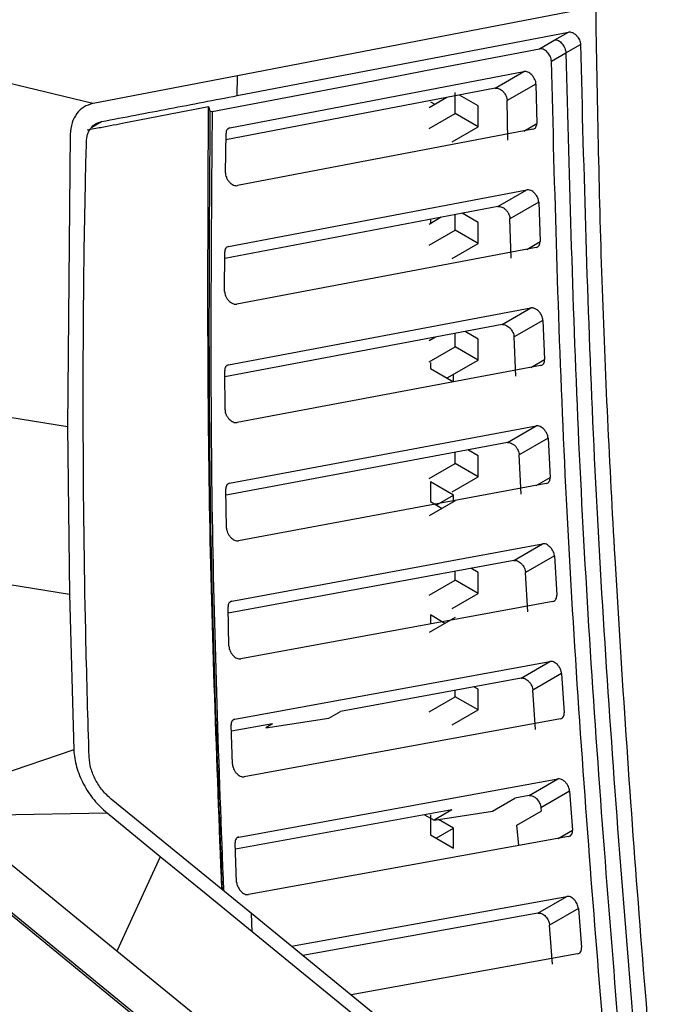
# Model space of a CAD drawing. Extents: x 106 to 315, y 19 to 260.
# Tile 50 of 132: x 277 to 286, y 67 to 80. Entities that reach past the tile are written whole.
import ezdxf

# ---------------------------------------------------------------- set-up
doc = ezdxf.new("R2010")
doc.units = 0
doc.layers.get('0').update_dxf_attribs({"linetype": 'CONTINUOUS'})

msp = doc.modelspace()

# ---------------------------------------------------------------- linework, layer by layer
at = {"color": 7, "linetype": 'CONTINUOUS'}
for p, q in [((285.051, 80.528), (280.03, 79.564)), ((280.025, 79.287), (284.665, 80.177)), ((284.477, 80.068), (284.665, 80.177)), ((284.259, 79.942), (284.477, 80.068)), ((284.631, 79.884), (284.834, 80.002)), ((284.428, 79.767), (284.631, 79.884)), ((278.002, 79.175), (275.767, 79.713)), ((280.03, 79.564), (278.003, 79.175)), ((279.921, 78.834), (284.042, 79.623)), ((280.025, 79.287), (280.03, 79.564)), ((283.639, 79.391), (284.042, 79.623)), ((284.211, 79.449), (283.808, 79.216)), ((284.211, 79.449), (284.222, 78.897)), ((283.639, 79.391), (279.866, 78.668)), ((283.079, 79.037), (283.079, 79.329)), ((283.403, 79.142), (283.139, 79.295)), ((282.961, 79.261), (282.712, 79.117)), ((282.732, 79.2), (282.794, 79.165)), ((283.403, 78.851), (283.403, 79.142)), ((283.819, 78.664), (283.808, 79.216)), ((279.622, 79.132), (279.646, 79.058)), ((279.672, 79.063), (279.645, 79.058)), ((282.712, 78.826), (283.079, 79.037)), ((283.403, 78.851), (283.079, 79.037)), ((277.684, 78.745), (277.645, 74.65)), ((279.859, 78.206), (279.867, 78.76)), ((284.167, 78.815), (280.029, 78.026)), ((283.036, 78.639), (283.403, 78.851)), ((279.903, 77.174), (284.082, 77.967)), ((283.678, 77.734), (284.082, 77.967)), ((284.25, 77.793), (283.847, 77.56)), ((284.25, 77.793), (284.268, 77.242)), ((283.678, 77.734), (279.849, 77.006)), ((283.079, 77.404), (283.079, 77.62)), ((283.402, 77.509), (283.178, 77.639)), ((282.883, 77.583), (282.712, 77.484)), ((282.732, 77.554), (282.732, 77.496)), ((283.402, 77.217), (283.402, 77.509)), ((283.864, 77.009), (283.847, 77.56)), ((282.712, 77.193), (283.079, 77.404)), ((283.402, 77.217), (283.079, 77.404)), ((283.036, 77.006), (283.402, 77.217)), ((279.847, 76.545), (279.849, 77.098)), ((284.213, 77.159), (280.017, 76.366)), ((279.903, 75.516), (284.14, 76.313)), ((283.736, 76.08), (284.14, 76.313)), ((284.308, 76.14), (283.904, 75.907)), ((284.308, 76.14), (284.331, 75.59)), ((283.736, 76.08), (279.85, 75.348)), ((283.402, 75.876), (283.218, 75.982)), ((282.804, 75.904), (282.712, 75.851)), ((283.078, 75.771), (283.078, 75.956)), ((283.401, 75.584), (283.402, 75.876)), ((283.927, 75.357), (283.904, 75.907)), ((282.712, 75.559), (283.078, 75.771)), ((283.401, 75.584), (283.078, 75.771)), ((282.966, 75.333), (283.401, 75.584)), ((279.853, 74.886), (279.849, 75.439)), ((284.276, 75.506), (280.021, 74.709)), ((282.732, 75.548), (282.732, 75.467)), ((282.732, 75.467), (283.056, 75.281)), ((283.056, 75.281), (283.056, 75.385)), ((277.645, 74.65), (275.749, 74.955)), ((277.645, 74.65), (277.674, 72.301)), ((279.918, 73.86), (284.215, 74.661)), ((283.811, 74.428), (284.215, 74.661)), ((284.381, 74.49), (283.978, 74.257)), ((284.381, 74.49), (284.409, 73.94)), ((283.811, 74.428), (279.867, 73.692)), ((283.401, 74.242), (283.258, 74.325)), ((283.078, 74.137), (283.078, 74.291)), ((283.401, 73.951), (283.401, 74.242)), ((284.005, 73.707), (283.978, 74.257)), ((282.712, 73.926), (283.078, 74.137)), ((283.401, 73.951), (283.078, 74.137)), ((283.036, 73.74), (283.401, 73.951)), ((279.874, 73.23), (279.865, 73.782)), ((284.355, 73.854), (280.041, 73.053)), ((282.732, 73.881), (282.732, 73.601)), ((283.056, 73.694), (282.732, 73.881)), ((282.813, 73.554), (283.056, 73.694)), ((283.056, 73.6), (283.056, 73.694)), ((283.078, 73.612), (282.712, 73.401)), ((282.732, 73.601), (282.895, 73.507)), ((279.948, 72.207), (284.303, 73.012)), ((283.9, 72.779), (284.303, 73.012)), ((284.469, 72.841), (284.066, 72.608)), ((284.469, 72.841), (284.502, 72.292)), ((283.9, 72.779), (279.897, 72.039)), ((283.401, 72.609), (283.299, 72.668)), ((277.674, 72.301), (275.777, 72.606)), ((283.077, 72.504), (283.077, 72.627)), ((283.4, 72.317), (283.401, 72.609)), ((284.098, 72.059), (284.066, 72.608)), ((282.712, 72.293), (283.077, 72.504)), ((283.4, 72.317), (283.077, 72.504)), ((277.674, 72.301), (277.732, 70.124)), ((283.036, 72.107), (283.4, 72.317)), ((279.908, 71.576), (279.895, 72.127)), ((284.448, 72.205), (280.074, 71.4)), ((283.077, 71.979), (282.712, 71.768)), ((282.732, 72.015), (282.732, 71.889)), ((282.936, 71.897), (282.732, 72.015)), ((279.991, 70.555), (284.405, 71.364)), ((284.002, 71.131), (284.405, 71.364)), ((284.57, 71.194), (284.167, 70.961)), ((284.571, 71.194), (284.607, 70.646)), ((284.002, 71.131), (281.471, 70.664)), ((283.4, 70.976), (283.342, 71.009)), ((282.712, 70.66), (283.077, 70.87)), ((283.077, 70.87), (283.077, 70.96)), ((283.4, 70.684), (283.077, 70.87)), ((283.4, 70.684), (283.4, 70.976)), ((284.203, 70.413), (284.167, 70.961)), ((281.306, 70.569), (281.471, 70.664)), ((283.036, 70.474), (283.4, 70.684)), ((279.956, 69.925), (279.939, 70.475)), ((280.52, 70.491), (279.942, 70.386)), ((284.553, 70.558), (280.121, 69.749)), ((280.423, 70.435), (281.306, 70.569)), ((280.52, 70.491), (280.423, 70.435)), ((277.732, 70.124), (275.868, 69.49)), ((280.047, 68.905), (284.518, 69.718)), ((284.115, 69.485), (284.518, 69.718)), ((284.115, 69.485), (283.917, 69.449)), ((284.683, 69.549), (284.28, 69.316)), ((284.683, 69.549), (284.723, 69.001)), ((280.223, 67.833), (278.259, 69.435)), ((283.601, 69.266), (283.917, 69.449)), ((278.199, 69.239), (276.024, 69.197)), ((278.946, 68.629), (278.199, 69.24)), ((283.032, 69.286), (279.998, 68.737)), ((282.648, 69.216), (282.784, 69.142)), ((282.732, 69.215), (282.732, 68.935)), ((283.032, 69.286), (282.784, 69.142)), ((282.784, 69.142), (283.601, 69.266)), ((283.945, 69.071), (284.283, 69.267)), ((284.28, 69.316), (284.283, 69.267)), ((278.337, 67.308), (276.024, 69.197)), ((283.056, 69.028), (282.843, 69.151)), ((282.732, 68.935), (283.056, 68.748)), ((282.813, 68.888), (283.056, 69.028)), ((283.056, 68.748), (283.056, 69.028)), ((283.971, 68.786), (283.945, 69.071)), ((275.488, 68.931), (285.061, 61.113)), ((279.208, 65.928), (275.544, 68.92)), ((280.016, 68.275), (279.995, 68.824)), ((284.669, 68.912), (280.18, 68.099)), ((278.946, 68.629), (278.337, 67.308)), ((280.783, 67.376), (284.642, 68.074)), ((284.238, 67.841), (284.642, 68.074)), ((280.235, 67.577), (280.223, 67.833)), ((285.674, 63.386), (280.223, 67.833)), ((284.238, 67.841), (280.944, 67.245)), ((284.806, 67.905), (284.403, 67.672)), ((284.806, 67.905), (284.849, 67.358)), ((284.445, 67.125), (284.403, 67.672)), ((279.688, 66.205), (278.337, 67.308)), ((284.795, 67.268), (281.619, 66.694))]:
    msp.add_line(p, q, dxfattribs=at)
at = {"color": 8, "linetype": 'CONTINUOUS'}
for p, q in [((277.988, 78.845), (278.123, 78.923)), ((284.039, 78.791), (284.222, 78.897)), ((279.921, 78.834), (279.888, 78.815)), ((284.081, 77.134), (284.268, 77.242)), ((284.141, 75.48), (284.331, 75.59)), ((279.903, 75.516), (279.87, 75.497)), ((284.216, 73.829), (284.409, 73.94)), ((279.918, 73.86), (279.885, 73.841)), ((279.948, 72.207), (279.916, 72.188)), ((279.991, 70.555), (279.96, 70.537)), ((284.524, 68.886), (284.723, 69.001)), ((280.047, 68.905), (280.015, 68.887))]:
    msp.add_line(p, q, dxfattribs=at)
at = {"color": 7, "linetype": 'CONTINUOUS', "flags": 128}
for points in [[(279.672, 79.063), (281.736, 79.458), (282.662, 79.636), (284.259, 79.942)], [(280.235, 67.577), (279.59, 68.103), (278.946, 68.629)], [(286.081, 62.802), (283.158, 65.189), (280.235, 67.577)]]:
    msp.add_lwpolyline(points, dxfattribs=at)
at = {"color": 7, "linetype": 'CONTINUOUS'}
for points, knots in [([(286.081, 62.802), (285.934, 64.48), (285.642, 67.835), (285.327, 72.468), (285.118, 76.706), (285.073, 79.254), (285.051, 80.528)], [0, 0, 0, 0, 0.279995, 0.559993, 0.780009, 1, 1, 1, 1]), ([(284.665, 80.177), (284.673, 80.178), (284.688, 80.179), (284.717, 80.172), (284.744, 80.157), (284.767, 80.141), (284.776, 80.13), (284.779, 80.128), (284.779, 80.127), (284.779, 80.127), (284.779, 80.127), (284.779, 80.127), (284.779, 80.127), (284.779, 80.127), (284.779, 80.127), (284.78, 80.127), (284.78, 80.126), (284.781, 80.125), (284.783, 80.123), (284.787, 80.119), (284.794, 80.11), (284.806, 80.093), (284.821, 80.066), (284.832, 80.033), (284.834, 80.012), (284.834, 80.002)], [0, 0, 0, 0, 0.114231, 0.214141, 0.370374, 0.469454, 0.506046, 0.511037, 0.511057, 0.511071, 0.511103, 0.511168, 0.511296, 0.511545, 0.512044, 0.513049, 0.515058, 0.51907, 0.527088, 0.543076, 0.574912, 0.637971, 0.761571, 0.882217, 1, 1, 1, 1]), ([(284.477, 80.068), (284.484, 80.068), (284.5, 80.069), (284.527, 80.058), (284.553, 80.04), (284.578, 80.015), (284.6, 79.985), (284.617, 79.951), (284.628, 79.917), (284.63, 79.895), (284.631, 79.884)], [0, 0, 0, 0, 0.125002, 0.250003, 0.375005, 0.500005, 0.625003, 0.750006, 0.875, 1, 1, 1, 1]), ([(284.834, 80.002), (284.882, 78.191), (284.976, 74.571), (285.337, 69.033), (285.655, 65.309), (285.814, 63.447)], [0, 0, 0, 0, 0.333503, 0.666832, 1, 1, 1, 1]), ([(284.428, 79.767), (284.427, 79.779), (284.425, 79.802), (284.412, 79.837), (284.394, 79.869), (284.37, 79.896), (284.343, 79.919), (284.314, 79.936), (284.285, 79.945), (284.268, 79.943), (284.259, 79.942)], [0, 0, 0, 0, 0.134927, 0.263073, 0.384553, 0.499478, 0.624615, 0.749746, 0.874877, 1, 1, 1, 1]), ([(285.374, 63.63), (285.227, 65.353), (284.921, 68.939), (284.57, 74.338), (284.475, 77.958), (284.428, 79.767)], [0, 0, 0, 0, 0.316297, 0.658154, 1, 1, 1, 1]), ([(284.211, 79.449), (284.21, 79.459), (284.209, 79.479), (284.197, 79.512), (284.179, 79.546), (284.155, 79.576), (284.127, 79.601), (284.098, 79.617), (284.068, 79.626), (284.051, 79.624), (284.042, 79.623)], [0, 0, 0, 0, 0.114641, 0.236143, 0.364623, 0.50014, 0.624913, 0.74981, 0.874841, 1, 1, 1, 1]), ([(278.123, 78.923), (278.44, 78.984), (278.915, 79.074), (279.55, 79.196), (279.867, 79.257), (280.025, 79.287)], [0, 0, 0, 0, 0.499974, 0.74998, 1, 1, 1, 1]), ([(283.639, 79.391), (283.647, 79.391), (283.665, 79.393), (283.694, 79.384), (283.724, 79.368), (283.751, 79.344), (283.775, 79.314), (283.794, 79.281), (283.805, 79.247), (283.807, 79.226), (283.808, 79.216)], [0, 0, 0, 0, 0.12508, 0.250228, 0.37536, 0.501834, 0.632085, 0.758472, 0.881085, 1, 1, 1, 1]), ([(278.002, 79.175), (277.957, 79.162), (277.868, 79.135), (277.77, 79.04), (277.701, 78.91), (277.689, 78.8), (277.684, 78.745)], [0, 0, 0, 0, 0.2499972, 0.4999738, 0.7500051, 1, 1, 1, 1]), ([(277.92, 78.806), (277.984, 78.818), (278.164, 78.852), (278.731, 78.961), (279.235, 79.057), (279.622, 79.132)], [0, 0, 0, 0, 0.113402, 0.317869, 1, 1, 1, 1]), ([(279.808, 68.172), (279.738, 69.972), (279.595, 73.67), (279.613, 77.279), (279.622, 79.132)], [0, 0, 0, 0, 0.486902, 1, 1, 1, 1]), ([(279.816, 68.165), (279.749, 69.907), (279.609, 73.584), (279.634, 77.171), (279.646, 79.058)], [0, 0, 0, 0, 0.473775, 1, 1, 1, 1]), ([(279.672, 79.063), (279.657, 77.172), (279.628, 73.58), (279.765, 69.898), (279.831, 68.153)], [0, 0, 0, 0, 0.526219, 1, 1, 1, 1]), ([(277.911, 78.636), (277.914, 78.673), (277.921, 78.746), (277.966, 78.832), (278.032, 78.896), (278.093, 78.914), (278.123, 78.923)], [0, 0, 0, 0, 0.24976, 0.49885, 0.746925, 1, 1, 1, 1]), ([(284.167, 78.815), (284.176, 78.818), (284.194, 78.824), (284.211, 78.844), (284.221, 78.868), (284.222, 78.887), (284.222, 78.897)], [0, 0, 0, 0, 0.279848, 0.53975, 0.77977, 1, 1, 1, 1]), ([(279.921, 78.834), (279.913, 78.832), (279.896, 78.827), (279.88, 78.809), (279.869, 78.787), (279.868, 78.769), (279.867, 78.76)], [0, 0, 0, 0, 0.271743, 0.528924, 0.771642, 1, 1, 1, 1]), ([(277.948, 70.024), (277.932, 70.56), (277.889, 72.017), (277.855, 74.723), (277.872, 77.05), (277.906, 78.461), (277.911, 78.636)], [0, 0, 0, 0, 0.1839771, 0.5007684, 0.9379088, 1, 1, 1, 1]), ([(279.859, 78.206), (279.859, 78.196), (279.86, 78.176), (279.871, 78.142), (279.889, 78.107), (279.914, 78.076), (279.943, 78.05), (279.973, 78.033), (280.002, 78.024), (280.02, 78.026), (280.029, 78.026)], [0, 0, 0, 0, 0.111912, 0.232526, 0.362174, 0.500915, 0.625629, 0.750319, 0.875107, 1, 1, 1, 1]), ([(284.25, 77.793), (284.249, 77.803), (284.248, 77.824), (284.236, 77.858), (284.217, 77.891), (284.194, 77.92), (284.167, 77.944), (284.138, 77.96), (284.108, 77.969), (284.091, 77.968), (284.082, 77.967)], [0, 0, 0, 0, 0.118631, 0.241485, 0.368665, 0.500237, 0.617879, 0.748642, 0.874314, 1, 1, 1, 1]), ([(283.678, 77.734), (283.687, 77.734), (283.704, 77.736), (283.734, 77.727), (283.765, 77.71), (283.793, 77.684), (283.816, 77.654), (283.833, 77.622), (283.844, 77.59), (283.846, 77.57), (283.847, 77.56)], [0, 0, 0, 0, 0.12526, 0.250569, 0.386252, 0.519091, 0.646825, 0.769514, 0.887207, 1, 1, 1, 1]), ([(284.213, 77.159), (284.222, 77.162), (284.24, 77.168), (284.257, 77.188), (284.267, 77.213), (284.267, 77.233), (284.268, 77.242)], [0, 0, 0, 0, 0.281089, 0.541409, 0.781021, 1, 1, 1, 1]), ([(279.903, 77.174), (279.894, 77.171), (279.879, 77.167), (279.862, 77.149), (279.851, 77.127), (279.85, 77.107), (279.849, 77.098)], [0, 0, 0, 0, 0.26219, 0.500138, 0.75471, 1, 1, 1, 1]), ([(279.847, 76.545), (279.848, 76.535), (279.849, 76.515), (279.86, 76.481), (279.878, 76.447), (279.902, 76.416), (279.931, 76.391), (279.963, 76.372), (279.993, 76.364), (280.01, 76.366), (280.017, 76.366)], [0, 0, 0, 0, 0.112255, 0.233142, 0.362731, 0.501086, 0.613744, 0.754118, 0.912469, 1, 1, 1, 1]), ([(284.308, 76.14), (284.307, 76.151), (284.305, 76.171), (284.293, 76.205), (284.278, 76.232), (284.264, 76.25), (284.257, 76.258), (284.253, 76.262), (284.251, 76.264), (284.251, 76.265), (284.25, 76.266), (284.25, 76.266), (284.25, 76.266), (284.25, 76.266), (284.25, 76.266), (284.25, 76.266), (284.25, 76.266), (284.25, 76.266), (284.248, 76.272), (284.234, 76.278), (284.214, 76.298), (284.186, 76.309), (284.161, 76.315), (284.147, 76.314), (284.14, 76.313)], [0, 0, 0, 0, 0.118809, 0.241687, 0.368704, 0.433932, 0.46697, 0.483592, 0.491924, 0.496099, 0.498193, 0.499236, 0.499755, 0.500014, 0.500143, 0.500222, 0.500254, 0.500269, 0.50029, 0.55358, 0.654645, 0.803242, 0.895661, 1, 1, 1, 1]), ([(283.736, 76.08), (283.745, 76.08), (283.762, 76.082), (283.791, 76.073), (283.819, 76.057), (283.847, 76.034), (283.871, 76.004), (283.889, 75.972), (283.901, 75.938), (283.903, 75.917), (283.904, 75.907)], [0, 0, 0, 0, 0.125, 0.250044, 0.374846, 0.501195, 0.631239, 0.757667, 0.880562, 1, 1, 1, 1]), ([(284.276, 75.506), (284.285, 75.509), (284.303, 75.514), (284.32, 75.536), (284.33, 75.561), (284.33, 75.581), (284.331, 75.59)], [0, 0, 0, 0, 0.282295, 0.543053, 0.782254, 1, 1, 1, 1]), ([(279.903, 75.516), (279.894, 75.513), (279.878, 75.508), (279.861, 75.489), (279.851, 75.466), (279.85, 75.448), (279.849, 75.439)], [0, 0, 0, 0, 0.274102, 0.532094, 0.774031, 1, 1, 1, 1]), ([(279.853, 74.886), (279.854, 74.876), (279.855, 74.856), (279.866, 74.822), (279.885, 74.788), (279.909, 74.757), (279.937, 74.733), (279.966, 74.716), (279.995, 74.706), (280.012, 74.708), (280.021, 74.709)], [0, 0, 0, 0, 0.116747, 0.238981, 0.366786, 0.500193, 0.625028, 0.749939, 0.874929, 1, 1, 1, 1]), ([(284.381, 74.49), (284.38, 74.5), (284.378, 74.521), (284.366, 74.554), (284.348, 74.586), (284.324, 74.615), (284.297, 74.638), (284.269, 74.655), (284.24, 74.663), (284.223, 74.662), (284.215, 74.661)], [0, 0, 0, 0, 0.119096, 0.242124, 0.369143, 0.500214, 0.618766, 0.748699, 0.874333, 1, 1, 1, 1]), ([(283.811, 74.428), (283.819, 74.429), (283.836, 74.43), (283.865, 74.421), (283.895, 74.404), (283.923, 74.38), (283.946, 74.35), (283.963, 74.318), (283.974, 74.286), (283.977, 74.266), (283.978, 74.257)], [0, 0, 0, 0, 0.125191, 0.250404, 0.384844, 0.517065, 0.644641, 0.767617, 0.886053, 1, 1, 1, 1]), ([(284.355, 73.854), (284.364, 73.858), (284.382, 73.863), (284.399, 73.885), (284.409, 73.911), (284.409, 73.931), (284.409, 73.94)], [0, 0, 0, 0, 0.283499, 0.544646, 0.783481, 1, 1, 1, 1]), ([(279.918, 73.86), (279.91, 73.858), (279.894, 73.853), (279.878, 73.835), (279.867, 73.812), (279.866, 73.792), (279.865, 73.782)], [0, 0, 0, 0, 0.263292, 0.500138, 0.754946, 1, 1, 1, 1]), ([(279.874, 73.23), (279.874, 73.22), (279.876, 73.2), (279.887, 73.166), (279.906, 73.132), (279.93, 73.102), (279.957, 73.077), (279.986, 73.06), (280.015, 73.051), (280.032, 73.052), (280.041, 73.053)], [0, 0, 0, 0, 0.117041, 0.239385, 0.367079, 0.500172, 0.62502, 0.749936, 0.874928, 1, 1, 1, 1]), ([(284.469, 72.841), (284.468, 72.851), (284.466, 72.872), (284.454, 72.905), (284.439, 72.932), (284.425, 72.949), (284.418, 72.958), (284.415, 72.962), (284.413, 72.964), (284.412, 72.965), (284.411, 72.965), (284.411, 72.966), (284.411, 72.966), (284.411, 72.966), (284.411, 72.966), (284.411, 72.966), (284.411, 72.966), (284.411, 72.966), (284.398, 72.971), (284.377, 72.998), (284.339, 73.012), (284.316, 73.012), (284.303, 73.012)], [0, 0, 0, 0, 0.119419, 0.242606, 0.369646, 0.434773, 0.467723, 0.484294, 0.492606, 0.496759, 0.498845, 0.499888, 0.500413, 0.500669, 0.5008, 0.500866, 0.500892, 0.500913, 0.500928, 0.668014, 0.813582, 1, 1, 1, 1]), ([(283.9, 72.779), (283.908, 72.779), (283.925, 72.781), (283.953, 72.772), (283.981, 72.757), (284.008, 72.733), (284.032, 72.705), (284.05, 72.672), (284.062, 72.639), (284.065, 72.618), (284.066, 72.608)], [0, 0, 0, 0, 0.124933, 0.24989, 0.374399, 0.500659, 0.63043, 0.756873, 0.880037, 1, 1, 1, 1]), ([(284.448, 72.205), (284.457, 72.208), (284.475, 72.214), (284.492, 72.236), (284.502, 72.262), (284.502, 72.282), (284.502, 72.292)], [0, 0, 0, 0, 0.284674, 0.546224, 0.78466, 1, 1, 1, 1]), ([(279.948, 72.207), (279.94, 72.204), (279.924, 72.199), (279.907, 72.181), (279.897, 72.158), (279.896, 72.137), (279.895, 72.127)], [0, 0, 0, 0, 0.26385, 0.50013, 0.754987, 1, 1, 1, 1]), ([(279.908, 71.576), (279.909, 71.566), (279.911, 71.546), (279.922, 71.512), (279.94, 71.479), (279.964, 71.448), (279.992, 71.424), (280.02, 71.407), (280.049, 71.398), (280.066, 71.399), (280.074, 71.4)], [0, 0, 0, 0, 0.117344, 0.23979, 0.367383, 0.500157, 0.625019, 0.749943, 0.874937, 1, 1, 1, 1]), ([(284.57, 71.194), (284.569, 71.205), (284.567, 71.225), (284.554, 71.258), (284.536, 71.29), (284.513, 71.319), (284.486, 71.342), (284.459, 71.357), (284.43, 71.366), (284.414, 71.365), (284.405, 71.364)], [0, 0, 0, 0, 0.119491, 0.242645, 0.369533, 0.500208, 0.619479, 0.748773, 0.874366, 1, 1, 1, 1]), ([(284.002, 71.131), (284.01, 71.132), (284.027, 71.133), (284.055, 71.125), (284.084, 71.108), (284.112, 71.084), (284.135, 71.054), (284.152, 71.023), (284.163, 70.991), (284.166, 70.971), (284.167, 70.961)], [0, 0, 0, 0, 0.125128, 0.250276, 0.38353, 0.515072, 0.642446, 0.765688, 0.884859, 1, 1, 1, 1]), ([(284.553, 70.558), (284.562, 70.561), (284.581, 70.567), (284.598, 70.589), (284.607, 70.616), (284.607, 70.636), (284.607, 70.646)], [0, 0, 0, 0, 0.285839, 0.547768, 0.785811, 1, 1, 1, 1]), ([(279.991, 70.555), (279.983, 70.552), (279.966, 70.547), (279.949, 70.527), (279.94, 70.503), (279.939, 70.484), (279.939, 70.475)], [0, 0, 0, 0, 0.276632, 0.535478, 0.776579, 1, 1, 1, 1]), ([(277.732, 70.124), (277.741, 70.046), (277.759, 69.89), (277.863, 69.644), (278.011, 69.415), (278.136, 69.298), (278.199, 69.24)], [0, 0, 0, 0, 0.251028, 0.5024125, 0.7506658, 1, 1, 1, 1]), ([(278.259, 69.435), (278.216, 69.474), (278.132, 69.552), (278.033, 69.705), (277.965, 69.868), (277.953, 69.972), (277.948, 70.024)], [0, 0, 0, 0, 0.253727, 0.499756, 0.745849, 1, 1, 1, 1]), ([(279.956, 69.924), (279.957, 69.914), (279.959, 69.894), (279.971, 69.86), (279.988, 69.827), (280.012, 69.797), (280.039, 69.773), (280.067, 69.756), (280.096, 69.747), (280.113, 69.748), (280.121, 69.749)], [0, 0, 0, 0, 0.11801, 0.240475, 0.367451, 0.498972, 0.624136, 0.749366, 0.874649, 1, 1, 1, 1]), ([(284.683, 69.549), (284.682, 69.559), (284.679, 69.58), (284.667, 69.613), (284.648, 69.645), (284.622, 69.677), (284.59, 69.702), (284.552, 69.719), (284.53, 69.719), (284.518, 69.718)], [0, 0, 0, 0, 0.119821, 0.24318, 0.370143, 0.500738, 0.677132, 0.820434, 1, 1, 1, 1]), ([(284.115, 69.485), (284.127, 69.486), (284.149, 69.486), (284.187, 69.469), (284.219, 69.444), (284.245, 69.412), (284.263, 69.38), (284.276, 69.347), (284.278, 69.327), (284.28, 69.316)], [0, 0, 0, 0, 0.18086, 0.324661, 0.499702, 0.629275, 0.755816, 0.879369, 1, 1, 1, 1]), ([(284.669, 68.912), (284.679, 68.915), (284.697, 68.921), (284.714, 68.944), (284.723, 68.971), (284.723, 68.991), (284.723, 69.001)], [0, 0, 0, 0, 0.28698, 0.549299, 0.786957, 1, 1, 1, 1]), ([(280.047, 68.905), (280.039, 68.903), (280.023, 68.898), (280.006, 68.88), (279.996, 68.855), (279.995, 68.835), (279.995, 68.824)], [0, 0, 0, 0, 0.26492, 0.500093, 0.755084, 1, 1, 1, 1]), ([(280.016, 68.275), (280.017, 68.265), (280.019, 68.244), (280.031, 68.211), (280.049, 68.177), (280.072, 68.148), (280.099, 68.123), (280.127, 68.107), (280.155, 68.097), (280.172, 68.099), (280.18, 68.099)], [0, 0, 0, 0, 0.118296, 0.240867, 0.367744, 0.49896, 0.624139, 0.749369, 0.874654, 1, 1, 1, 1]), ([(284.806, 67.905), (284.804, 67.915), (284.801, 67.936), (284.789, 67.969), (284.771, 68.001), (284.748, 68.029), (284.722, 68.051), (284.694, 68.067), (284.666, 68.076), (284.65, 68.074), (284.642, 68.074)], [0, 0, 0, 0, 0.119889, 0.243181, 0.369929, 0.500178, 0.62004, 0.748864, 0.87441, 1, 1, 1, 1]), ([(284.238, 67.841), (284.247, 67.841), (284.263, 67.843), (284.291, 67.834), (284.32, 67.818), (284.347, 67.794), (284.369, 67.765), (284.387, 67.734), (284.398, 67.702), (284.401, 67.682), (284.403, 67.672)], [0, 0, 0, 0, 0.12509, 0.250186, 0.382453, 0.513389, 0.640575, 0.76404, 0.883833, 1, 1, 1, 1]), ([(284.795, 67.268), (284.805, 67.271), (284.823, 67.277), (284.84, 67.3), (284.849, 67.327), (284.849, 67.348), (284.849, 67.358)], [0, 0, 0, 0, 0.288092, 0.550786, 0.78809, 1, 1, 1, 1])]:
    msp.add_open_spline(points, degree=3, knots=knots, dxfattribs=at)
at = {"color": 8, "linetype": 'CONTINUOUS'}
msp.add_open_spline([(284.631, 79.884), (284.678, 78.074), (284.773, 74.454), (285.131, 68.954), (285.446, 65.268), (285.602, 63.444)], degree=3, knots=[0, 0, 0, 0, 0.335798, 0.671421, 1, 1, 1, 1], dxfattribs=at)

doc.saveas('drawing.dxf')
